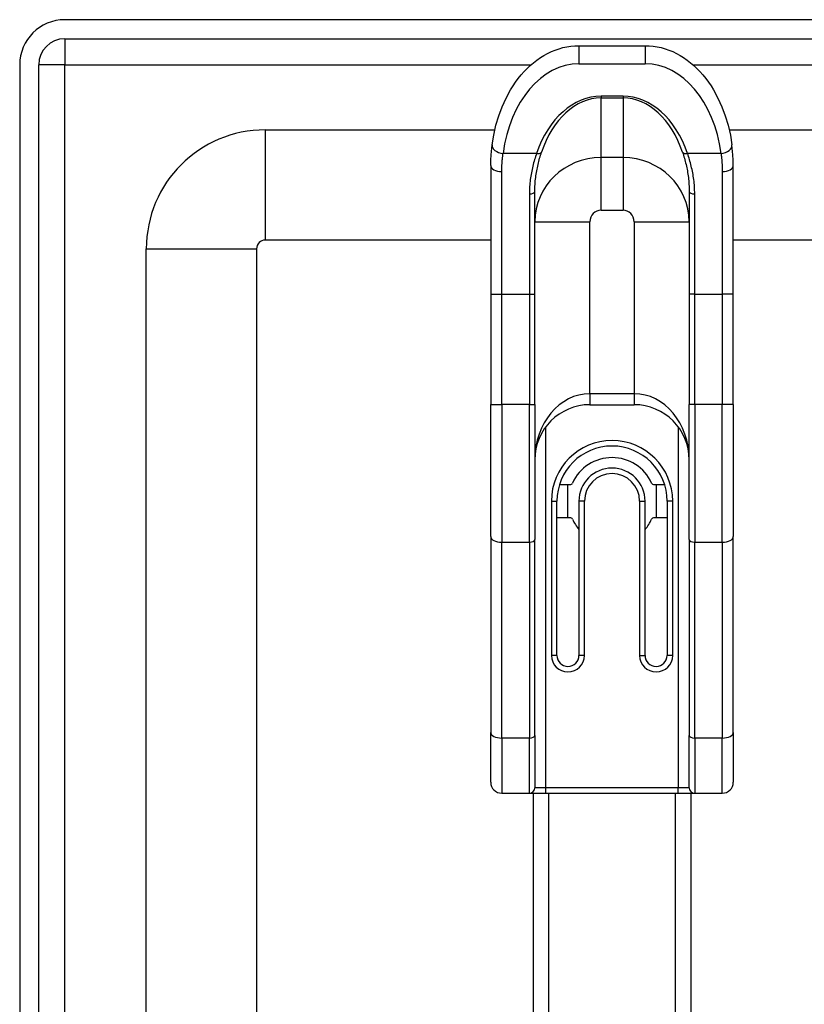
# Model space of a CAD drawing. Header units: inches. Extents: x 7 to 188, y 10 to 101.
# Tile 74 of 154: x 6.63 to 9.43, y 70.26 to 73.78. Entities that reach past the tile are written whole.
import ezdxf

# ---------------------------------------------------------------- set-up
doc = ezdxf.new("R2010")
doc.units = ezdxf.units.IN
doc.header["$MEASUREMENT"] = 0
doc.layers.add('Visible Edges(ANSI)', color=7, linetype='Continuous', lineweight=25)
doc.layers.add('Visible Tangent Edges(ANSI)', color=7, linetype='Continuous', lineweight=25)

msp = doc.modelspace()

# ---------------------------------------------------------------- linework, layer by layer
at = {"layer": 'Visible Edges(ANSI)'}
for p, q in [((42.3866, 73.7787), (6.7906, 73.7787)), ((6.7906, 73.7107), (42.3866, 73.7107)), ((8.6265, 73.6859), (8.8627, 73.6859)), ((6.6296, 73.6177), (6.6296, 26.1367)), ((6.6976, 26.1367), (6.6976, 73.6177)), ((7.5063, 73.385), (8.326, 73.385)), ((9.1632, 73.385), (24.2206, 73.385)), ((8.3115, 73.2579), (8.3115, 72.7987)), ((9.1776, 72.7987), (9.1776, 73.2579)), ((8.469, 72.7987), (8.469, 73.1654)), ((9.0202, 73.1654), (9.0202, 72.7987)), ((8.3115, 72.9913), (7.5063, 72.9913)), ((24.2047, 72.9913), (9.1776, 72.9913)), ((7.0816, 50.8426), (7.0816, 72.9603)), ((7.4753, 72.9603), (7.4753, 50.8892)), ((8.3115, 72.7987), (8.3115, 72.4044)), ((8.469, 72.4044), (8.469, 72.7987)), ((9.0202, 72.7987), (9.0202, 72.4044)), ((9.1776, 72.4044), (9.1776, 72.7987)), ((8.3115, 71.932), (8.3115, 72.4044)), ((8.469, 72.4044), (8.469, 71.9221)), ((8.6658, 72.4033), (8.8233, 72.4033)), ((9.0202, 71.9221), (9.0202, 72.4044)), ((9.1776, 72.4044), (9.1776, 71.932)), ((8.5568, 72.1179), (8.5943, 72.1179)), ((8.5871, 71.9998), (8.5871, 72.1179)), ((8.8949, 72.1179), (8.9324, 72.1179)), ((8.902, 72.1179), (8.902, 71.9998)), ((8.5477, 71.5077), (8.5477, 72.0588)), ((8.6265, 72.0588), (8.6265, 71.5077)), ((8.8627, 71.5077), (8.8627, 72.0588)), ((8.9414, 72.0588), (8.9414, 71.5077)), ((8.5943, 71.9998), (8.5477, 71.9998)), ((8.9414, 71.9998), (8.8949, 71.9998)), ((8.3115, 71.932), (8.3115, 71.2321)), ((9.1776, 71.2321), (9.1776, 71.932)), ((8.469, 71.2222), (8.469, 71.9221)), ((9.0202, 71.9221), (9.0202, 71.2222)), ((8.3115, 71.0549), (8.3115, 71.2321)), ((9.1776, 71.2321), (9.1776, 71.0549)), ((8.469, 71.2222), (8.469, 71.0352)), ((9.0202, 71.0352), (9.0202, 71.2222)), ((8.3509, 71.0155), (8.4493, 71.0155)), ((8.4493, 71.0155), (8.5083, 71.0155)), ((8.4636, 50.8495), (8.4636, 71.0155)), ((8.5083, 71.0155), (8.9808, 71.0155)), ((8.9808, 71.0155), (9.0398, 71.0155)), ((9.0256, 71.0155), (9.0256, 50.752)), ((9.0398, 71.0155), (9.1383, 71.0155))]:
    msp.add_line(p, q, dxfattribs=at)
at = {"layer": 'Visible Edges(ANSI)', "flags": 128}
for points in [[(8.3164, 73.3311), (8.3221, 73.3667), (8.33, 73.4014), (8.34, 73.4352), (8.3521, 73.4678), (8.3662, 73.4989), (8.3823, 73.5283), (8.3911, 73.5424), (8.4003, 73.5559), (8.4099, 73.5689), (8.42, 73.5814), (8.4305, 73.5932), (8.4414, 73.6045), (8.4527, 73.6152), (8.4644, 73.6252), (8.4765, 73.6345), (8.4889, 73.6432), (8.5016, 73.6511), (8.5147, 73.6582), (8.528, 73.6646), (8.5416, 73.6702), (8.5553, 73.6749), (8.5693, 73.6789), (8.5835, 73.6819), (8.5977, 73.6842), (8.6121, 73.6855), (8.6265, 73.6859)], [(8.8627, 73.6859), (8.8771, 73.6855), (8.8914, 73.6842), (8.9057, 73.6819), (8.9198, 73.6789), (8.9338, 73.675), (8.9476, 73.6702), (8.9612, 73.6646), (8.9745, 73.6582), (8.9875, 73.6511), (9.0002, 73.6432), (9.0126, 73.6345), (9.0247, 73.6252), (9.0364, 73.6152), (9.0477, 73.6045), (9.0586, 73.5932), (9.0691, 73.5814), (9.0792, 73.5689), (9.0889, 73.5559), (9.0981, 73.5424), (9.1068, 73.5283), (9.1229, 73.4989), (9.137, 73.4678), (9.1491, 73.4352), (9.1592, 73.4014), (9.1671, 73.3667), (9.1728, 73.3311)], [(8.3115, 73.2579), (8.3118, 73.2768), (8.3128, 73.2954), (8.3164, 73.3311)], [(9.1776, 73.2579), (9.1773, 73.2768), (9.1763, 73.2954), (9.1728, 73.3311)]]:
    msp.add_lwpolyline(points, dxfattribs=at)
at = {"layer": 'Visible Edges(ANSI)'}
for centre, radius, start, end in [((6.7906, 73.6177), 0.161, 90, 180), ((6.7906, 73.6177), 0.093, 90, 180), ((7.5063, 72.9603), 0.4247, 90, 180), ((7.5063, 72.9603), 0.031, 90, 180), ((8.6658, 72.2065), 0.1969, 90, 180), ((8.8233, 72.2065), 0.1969, 0, 90), ((8.7446, 72.0588), 0.1969, 0, 180), ((8.7446, 72.0588), 0.1555, 24.6243, 155.3757), ((8.7446, 72.0588), 0.1181, 0, 180), ((8.5943, 72.1277), 0.00984, 270, 335.3757), ((8.8949, 72.1277), 0.00984, 204.6243, 270), ((8.5943, 71.9899), 0.00984, 24.6243, 90), ((8.7446, 72.0588), 0.1555, 204.6243, 220.5804), ((8.7446, 72.0588), 0.1555, 319.4196, 335.3757), ((8.8949, 71.9899), 0.00984, 90, 155.3757), ((8.5871, 71.5077), 0.0394, 180, 0), ((8.902, 71.5077), 0.0394, 180, 0), ((8.3509, 71.0549), 0.0394, 180, 270), ((9.1383, 71.0549), 0.0394, 270, 0), ((8.4493, 71.0352), 0.0197, 270, 0), ((9.0398, 71.0352), 0.0197, 180, 270)]:
    msp.add_arc(centre, radius, start, end, dxfattribs=at)
at = {"layer": 'Visible Tangent Edges(ANSI)'}
for p, q in [((6.7906, 73.7107), (6.7906, 73.6177)), ((8.6265, 73.6859), (8.6265, 73.6214)), ((8.8627, 73.6859), (8.8627, 73.6214)), ((8.6265, 73.6214), (8.8627, 73.6214)), ((6.7906, 73.6177), (6.6976, 73.6177)), ((6.7906, 73.6177), (8.4556, 73.6177)), ((6.7906, 26.1367), (6.7906, 73.6177)), ((9.0335, 73.6177), (42.3866, 73.6177)), ((8.7839, 73.5052), (8.7052, 73.5052)), ((8.7052, 73.5052), (8.7052, 73.499)), ((8.7052, 73.286), (8.7052, 73.499)), ((8.7052, 73.499), (8.7839, 73.499)), ((8.7839, 73.5052), (8.7839, 73.499)), ((8.7839, 73.499), (8.7839, 73.286)), ((7.5063, 73.385), (7.5063, 72.9913)), ((8.4751, 73.301), (8.3554, 73.301)), ((8.7839, 73.286), (8.7052, 73.286)), ((8.7052, 73.0982), (8.7052, 73.286)), ((8.7839, 73.286), (8.7839, 73.0982)), ((9.1337, 73.301), (9.0141, 73.301)), ((8.3509, 72.7987), (8.3509, 73.236)), ((9.1383, 73.236), (9.1383, 72.7987)), ((8.4493, 73.1565), (8.4493, 72.7987)), ((9.0398, 72.7987), (9.0398, 73.1565)), ((8.7052, 73.0982), (8.7839, 73.0982)), ((8.469, 73.057), (8.6658, 73.057)), ((8.6658, 72.4427), (8.6658, 73.057)), ((8.8233, 73.057), (9.0202, 73.057)), ((8.8233, 73.057), (8.8233, 72.4427)), ((7.0816, 72.9603), (7.4753, 72.9603)), ((8.3115, 72.7987), (8.3509, 72.7987)), ((8.3509, 72.4044), (8.3509, 72.7987)), ((8.3509, 72.7987), (8.4493, 72.7987)), ((8.4493, 72.7987), (8.4493, 72.4044)), ((8.4493, 72.7987), (8.469, 72.7987)), ((9.0398, 72.7987), (9.0202, 72.7987)), ((9.0398, 72.7987), (9.1383, 72.7987)), ((9.0398, 72.4044), (9.0398, 72.7987)), ((9.1776, 72.7987), (9.1383, 72.7987)), ((9.1383, 72.7987), (9.1383, 72.4044)), ((8.6658, 72.4427), (8.6658, 72.4033)), ((8.8233, 72.4427), (8.6658, 72.4427)), ((8.8233, 72.4427), (8.8233, 72.4033)), ((8.3115, 72.4044), (8.3509, 72.4044)), ((8.3509, 72.4044), (8.3509, 71.9123)), ((8.4493, 72.4044), (8.3509, 72.4044)), ((8.4493, 71.9123), (8.4493, 72.4044)), ((8.4493, 72.4044), (8.469, 72.4044)), ((9.0398, 72.4044), (9.0202, 72.4044)), ((9.0398, 72.4044), (9.0398, 71.9123)), ((9.1383, 72.4044), (9.0398, 72.4044)), ((9.1776, 72.4044), (9.1383, 72.4044)), ((9.1383, 71.9123), (9.1383, 72.4044)), ((8.5083, 71.0352), (8.5083, 72.3246)), ((8.9808, 72.3246), (8.9808, 71.0352)), ((8.528, 72.0588), (8.528, 71.5077)), ((8.528, 72.0588), (8.5477, 72.0588)), ((8.6461, 72.0588), (8.6265, 72.0588)), ((8.6461, 71.5077), (8.6461, 72.0588)), ((8.843, 72.0588), (8.843, 71.5077)), ((8.843, 72.0588), (8.8627, 72.0588)), ((8.9611, 72.0588), (8.9414, 72.0588)), ((8.9611, 71.5077), (8.9611, 72.0588)), ((8.3509, 71.2124), (8.3509, 71.9123)), ((8.3509, 71.9123), (8.4493, 71.9123)), ((8.4493, 71.9123), (8.4493, 71.2124)), ((9.0398, 71.2124), (9.0398, 71.9123)), ((9.0398, 71.9123), (9.1383, 71.9123)), ((9.1383, 71.9123), (9.1383, 71.2124)), ((8.5477, 71.5077), (8.528, 71.5077)), ((8.6461, 71.5077), (8.6265, 71.5077)), ((8.843, 71.5077), (8.8627, 71.5077)), ((8.9611, 71.5077), (8.9414, 71.5077)), ((8.3509, 71.2124), (8.3509, 71.0155)), ((8.4493, 71.2124), (8.3509, 71.2124)), ((8.4493, 71.0155), (8.4493, 71.2124)), ((9.1383, 71.2124), (9.0398, 71.2124)), ((9.0398, 71.2124), (9.0398, 71.0155)), ((9.1383, 71.0155), (9.1383, 71.2124)), ((8.5083, 71.0352), (8.469, 71.0352)), ((8.5083, 71.0155), (8.5083, 71.0352)), ((8.9808, 71.0352), (8.5083, 71.0352)), ((8.5174, 71.0155), (8.5174, 50.8866)), ((8.9717, 50.974), (8.9717, 71.0155)), ((8.9808, 71.0155), (8.9808, 71.0352)), ((9.0202, 71.0352), (8.9808, 71.0352))]:
    msp.add_line(p, q, dxfattribs=at)
at = {"layer": 'Visible Tangent Edges(ANSI)', "flags": 128}
for points in [[(8.469, 73.1654), (8.469, 73.1717), (8.4692, 73.1779), (8.4694, 73.1841), (8.4698, 73.1903), (8.4702, 73.1965), (8.4707, 73.2026), (8.4713, 73.2087), (8.472, 73.2147), (8.4728, 73.2207), (8.4737, 73.2267), (8.4746, 73.2326), (8.4756, 73.2384), (8.4767, 73.2443), (8.4779, 73.25), (8.4791, 73.2558), (8.4804, 73.2615), (8.4817, 73.2671), (8.4831, 73.2727), (8.4846, 73.2783), (8.4861, 73.2838), (8.4877, 73.2892), (8.4894, 73.2946), (8.491, 73.3), (8.4928, 73.3053)], [(8.9964, 73.3053), (8.9981, 73.3), (8.9998, 73.2947), (9.0014, 73.2892), (9.003, 73.2838), (9.0045, 73.2783), (9.006, 73.2727), (9.0074, 73.2671), (9.0088, 73.2614), (9.0101, 73.2557), (9.0113, 73.25), (9.0124, 73.2442), (9.0135, 73.2384), (9.0145, 73.2325), (9.0155, 73.2265), (9.0163, 73.2206), (9.0171, 73.2146), (9.0178, 73.2086), (9.0184, 73.2025), (9.0189, 73.1964), (9.0194, 73.1902), (9.0197, 73.1841), (9.02, 73.1779), (9.0201, 73.1717), (9.0202, 73.1654)], [(8.3509, 73.236), (8.3509, 73.2388), (8.3509, 73.2416), (8.3509, 73.2444), (8.351, 73.2472), (8.3511, 73.25), (8.3512, 73.2527), (8.3513, 73.2555), (8.3514, 73.2583), (8.3516, 73.261), (8.3517, 73.2637), (8.3519, 73.2664), (8.3521, 73.2692), (8.3523, 73.2719), (8.3525, 73.2746), (8.3527, 73.2772), (8.353, 73.2799), (8.3532, 73.2826), (8.3535, 73.2852), (8.3538, 73.2879), (8.3541, 73.2905), (8.3544, 73.2932), (8.3547, 73.2958), (8.355, 73.2984), (8.3554, 73.301)], [(8.4751, 73.301), (8.4732, 73.2955), (8.4714, 73.29), (8.4696, 73.2844), (8.4679, 73.2788), (8.4662, 73.2731), (8.4646, 73.2674), (8.4631, 73.2616), (8.4616, 73.2558), (8.4602, 73.2499), (8.4589, 73.244), (8.4577, 73.238), (8.4565, 73.232), (8.4554, 73.226), (8.4544, 73.2199), (8.4535, 73.2137), (8.4526, 73.2075), (8.4519, 73.2013), (8.4512, 73.195), (8.4506, 73.1886), (8.4502, 73.1823), (8.4498, 73.1759), (8.4495, 73.1694), (8.4493, 73.163), (8.4493, 73.1565)], [(9.0398, 73.1565), (9.0398, 73.163), (9.0396, 73.1694), (9.0394, 73.1758), (9.039, 73.1822), (9.0385, 73.1885), (9.038, 73.1949), (9.0373, 73.2011), (9.0365, 73.2074), (9.0357, 73.2136), (9.0348, 73.2197), (9.0338, 73.2259), (9.0327, 73.2319), (9.0315, 73.238), (9.0302, 73.244), (9.0289, 73.2499), (9.0275, 73.2558), (9.026, 73.2616), (9.0245, 73.2674), (9.0229, 73.2731), (9.0213, 73.2788), (9.0195, 73.2844), (9.0178, 73.29), (9.0159, 73.2955), (9.0141, 73.301)], [(9.1337, 73.301), (9.1341, 73.2984), (9.1344, 73.2958), (9.1347, 73.2932), (9.1351, 73.2905), (9.1354, 73.2879), (9.1356, 73.2852), (9.1359, 73.2826), (9.1362, 73.2799), (9.1364, 73.2772), (9.1366, 73.2746), (9.1369, 73.2719), (9.1371, 73.2692), (9.1372, 73.2664), (9.1374, 73.2637), (9.1376, 73.261), (9.1377, 73.2583), (9.1378, 73.2555), (9.138, 73.2527), (9.1381, 73.25), (9.1381, 73.2472), (9.1382, 73.2444), (9.1382, 73.2416), (9.1383, 73.2388), (9.1383, 73.236)]]:
    msp.add_lwpolyline(points, dxfattribs=at)
at = {"layer": 'Visible Tangent Edges(ANSI)'}
for centre, radius, start, end in [((8.7446, 72.0588), 0.2165, 0, 180), ((8.7446, 72.0588), 0.0984, 0, 180), ((8.5871, 71.5077), 0.0591, 180, 0), ((8.902, 71.5077), 0.0591, 180, 0)]:
    msp.add_arc(centre, radius, start, end, dxfattribs=at)
for centre, major_axis, ratio, start_param, end_param in [((8.6265, 73.2304), (0, 0.3911), 0.704686, 0, 1.389268), ((8.8627, 73.2304), (0, 0.3911), 0.704686, 4.893918, 6.283185), ((8.7052, 73.1421), (0, 0.3631), 0.704686, 0, 1.117974), ((8.7052, 73.1546), (0, 0.3444), 0.685941, 0, 1.117974), ((8.7839, 73.1421), (0, 0.3631), 0.704686, 5.165211, 6.283185), ((8.7839, 73.1546), (0, 0.3444), 0.685941, 5.165211, 6.283185), ((8.3554, 73.3261), (-0.039, 0.0051), 0.634686, 0, 1.652706), ((8.4751, 73.3135), (0.0186, -0.0064), 0.616689, 4.920757, 6.115275), ((9.0141, 73.3135), (-0.0186, -0.0064), 0.616689, 0.167911, 1.362428), ((9.1337, 73.3261), (0.039, 0.0051), 0.634686, 4.630479, 6.283185), ((8.7052, 73.057), (-0.2362, 0), 0.969519, 4.712389, 6.283185), ((8.7839, 73.057), (0.2362, 0), 0.969519, 0, 1.570796), ((8.3509, 73.2579), (-0.0394, 0), 0.55536, 0, 1.570796), ((9.1383, 73.2579), (0.0394, 0), 0.55536, 4.712389, 6.283185), ((8.4493, 73.1654), (0.0197, 0), 0.454333, 4.712389, 6.283185), ((9.0398, 73.1654), (-0.0197, 0), 0.454333, 0, 1.570796), ((8.7052, 73.057), (0, 0.0413), 0.953717, 0, 1.570796), ((8.7839, 73.057), (0, -0.0413), 0.953717, 1.570796, 3.141593), ((8.6658, 72.2065), (0, 0.2362), 0.833333, 0, 1.570796), ((8.8233, 72.2065), (0, 0.2362), 0.833333, 4.712389, 6.283185), ((8.3509, 71.932), (-0.0394, 0), 0.5, 0, 1.570796), ((9.1383, 71.932), (0.0394, 0), 0.5, 4.712389, 6.283185), ((8.4493, 71.9221), (0.0197, 0), 0.5, 4.712389, 6.283185), ((9.0398, 71.9221), (-0.0197, 0), 0.5, 0, 1.570796), ((8.3509, 71.2321), (-0.0394, 0), 0.5, 0, 1.570796), ((9.1383, 71.2321), (0.0394, 0), 0.5, 4.712389, 6.283185), ((8.4493, 71.2222), (0.0197, 0), 0.5, 4.712389, 6.283185), ((9.0398, 71.2222), (-0.0197, 0), 0.5, 0, 1.570796)]:
    msp.add_ellipse(centre, major_axis=major_axis, ratio=ratio, start_param=start_param, end_param=end_param, dxfattribs=at)

doc.saveas('drawing.dxf')
